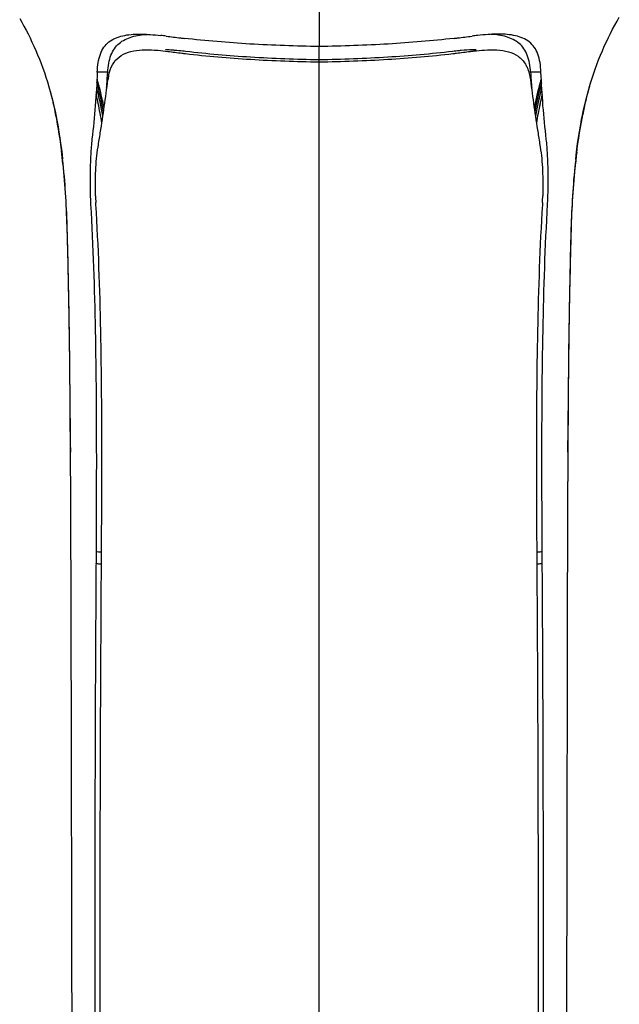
# Model space of a CAD drawing. Header units: millimetres. Extents: x 474 to 890, y 0 to 298.
# Tile 6 of 19: x 538 to 573, y 137 to 194. Entities that reach past the tile are written whole.
import ezdxf

# ---------------------------------------------------------------- set-up
doc = ezdxf.new("R2010")
doc.units = ezdxf.units.MM
doc.header["$LTSCALE"] = 23.1
doc.layers.add('20_ALL_FEATURES', color=7, linetype='CONTINUOUS')

msp = doc.modelspace()

# ---------------------------------------------------------------- linework, layer by layer
at = {"layer": '20_ALL_FEATURES', "color": 7}
for p, q in [((555.505, 191.641), (555.505, 192.031)), ((555.505, 191.244), (555.505, 191.641)), ((555.505, 96.849), (555.505, 191.244)), ((543.34, 190.536), (542.742, 190.536)), ((568.269, 190.536), (567.67, 190.536)), ((542.66, 182.915), (542.652, 183.04)), ((542.659, 182.914), (542.652, 183.04)), ((568.359, 183.04), (568.351, 182.915)), ((568.359, 183.04), (568.352, 182.915)), ((541.177, 170.034), (541.181, 169.637)), ((569.824, 170.091), (569.821, 169.637)), ((541.181, 169.637), (541.184, 169.421)), ((541.19, 169.665), (541.188, 170.016)), ((541.189, 169.665), (541.206, 164.925)), ((541.192, 169.327), (541.191, 169.586)), ((569.821, 169.637), (569.81, 166.971)), ((569.821, 169.586), (569.82, 169.38)), ((569.822, 169.127), (569.828, 169.586)), ((569.828, 169.637), (569.829, 169.733)), ((569.828, 169.586), (569.828, 169.637)), ((569.815, 168.654), (569.822, 169.127)), ((569.736, 126.18), (569.81, 166.971))]:
    msp.add_line(p, q, dxfattribs=at)
for points in [[(538.276, 193.62), (538.399, 193.404), (538.52, 193.185), (538.639, 192.961), (538.756, 192.734), (538.871, 192.504), (538.983, 192.269), (539.093, 192.03), (539.201, 191.787), (539.306, 191.54), (539.408, 191.288), (539.507, 191.033), (539.603, 190.773), (539.696, 190.509), (539.786, 190.242), (539.872, 189.972), (539.954, 189.699), (540.032, 189.423), (540.107, 189.143), (540.178, 188.86), (540.246, 188.574)], [(570.719, 188.372), (570.788, 188.677), (570.861, 188.977), (570.938, 189.273), (571.018, 189.565), (571.103, 189.853), (571.192, 190.139), (571.284, 190.421), (571.381, 190.699), (571.481, 190.973), (571.585, 191.243), (571.692, 191.509), (571.802, 191.769), (571.915, 192.025), (572.031, 192.276), (572.149, 192.522), (572.27, 192.764), (572.393, 193.002), (572.519, 193.236), (572.647, 193.466), (572.777, 193.692)], [(540.246, 188.574), (540.311, 188.283), (540.372, 187.987), (540.43, 187.686)], [(570.593, 187.747), (570.654, 188.063), (570.719, 188.372)], [(540.43, 187.686), (540.484, 187.38), (540.536, 187.069), (540.584, 186.754), (540.63, 186.434), (540.672, 186.112), (540.712, 185.786), (540.742, 185.521)], [(570.268, 185.518), (570.295, 185.752), (570.336, 186.094), (570.381, 186.434), (570.429, 186.769), (570.48, 187.1), (570.535, 187.427), (570.593, 187.747)], [(541.206, 164.925), (541.212, 160.024), (541.327, 106.073)]]:
    msp.add_lwpolyline(points, dxfattribs=at)
for centre, radius, start, end in [((544.349, 175.041), 17.724, 82.3552, 83.3535), ((553.831, 245.809), 53.676, 262.3727, 263.262), ((554.237, 249.209), 57.1, 263.2582, 263.4698), ((556.747, 249.443), 57.336, 276.53056, 276.73861), ((557.273, 245.087), 52.948, 276.7262, 277.6307), ((566.662, 175.041), 17.724, 96.6466, 97.6448), ((553.156, 237.119), 45.829, 262.0331, 263.0463), ((553.796, 242.234), 50.983, 263.028, 263.2557), ((557.234, 242.079), 50.827, 276.7439, 276.9751), ((557.725, 238.097), 46.816, 276.9695, 277.9583), ((467.868, 195.523), 75.637, 355.88602, 356.21932), ((643.506, 195.552), 76.002, 183.78428, 184.1387), ((521.777, 184.288), 21.688, 14.7341, 15.1073), ((478.882, 194.73), 64.594, 355.45529, 355.88717), ((546.742, 189.66), 3.419, 168.8503, 172.6989), ((632.086, 194.726), 64.551, 184.13875, 184.54845), ((590.488, 183.956), 22.985, 164.9543, 169.2264), ((519.851, 183.821), 23.586, 10.2057, 14.2774), ((520.363, 183.938), 23.145, 10.7467, 14.6815), ((591.149, 183.829), 23.574, 165.7181, 169.7927), ((591.44, 183.926), 21.187, 164.1548, 168.6232), ((520.437, 183.98), 22.855, 12.0075, 13.3337), ((517.467, 183.365), 25.887, 9.4377, 11.9709), ((590.605, 183.973), 22.887, 166.6671, 168.052), ((518.726, 183.687), 22.07, 10.815, 11.9215), ((593.597, 183.355), 25.941, 168.0862, 170.5605), ((591.535, 183.84), 21.304, 167.5652, 168.8583), ((355.706, 216.503), 189.513, 350.81005, 351.05712), ((732.05, 212.819), 165.968, 188.94187, 189.21625), ((502.74, 181.365), 38.216, 5.8251, 6.9773), ((609.059, 181.277), 39.011, 173.1453, 174.393), ((563.44, 184.007), 20.81, 181.6226, 182.6624), ((547.51, 184.009), 20.871, 357.3408, 358.3788), ((844.242, 173.182), 303.081, 180.71101, 180.85467)]:
    msp.add_arc(centre, radius, start, end, dxfattribs=at)
at = {"layer": '20_ALL_FEATURES', "color": 4}
for centre, radius, start, end in [((522.117, 184.266), 21.436, 15.3269, 15.9118), ((521.853, 184.194), 21.709, 14.5805, 15.3266), ((589.932, 183.996), 22.509, 164.688, 168.5342), ((588.891, 184.267), 21.433, 164.0935, 164.652), ((521.039, 183.989), 22.548, 11.5115, 14.5641)]:
    msp.add_arc(centre, radius, start, end, dxfattribs=at)
at = {"layer": '20_ALL_FEATURES', "color": 7}
for points, knots in [([(555.505, 211.206), (555.505, 209.315), (555.506, 206.311), (555.505, 202.864), (555.506, 200.895), (555.501, 198.984), (555.508, 196.032), (555.505, 193.494), (555.505, 192.01)], [0, 0, 0, 0, 0.295534, 0.469446, 0.538689, 0.603326, 0.768094, 1, 1, 1, 1]), ([(542.742, 190.536), (542.749, 190.722), (542.779, 191.073), (542.896, 191.563), (543.101, 191.976), (543.504, 192.404), (544.077, 192.626), (544.691, 192.713), (545.022, 192.726), (545.193, 192.726)], [0, 0, 0, 0, 0.147035, 0.27885, 0.397168, 0.50827, 0.737522, 0.864626, 1, 1, 1, 1]), ([(543.34, 190.536), (543.351, 190.709), (543.388, 191.037), (543.508, 191.497), (543.705, 191.889), (544.077, 192.307), (544.748, 192.622), (545.327, 192.695), (545.634, 192.713)], [0, 0, 0, 0, 0.1454, 0.277432, 0.397679, 0.51123, 0.741912, 1, 1, 1, 1]), ([(545.193, 192.726), (545.225, 192.726), (545.353, 192.725), (545.481, 192.721), (545.578, 192.716)], [0, 0, 0, 0, 0.24673, 1, 1, 1, 1]), ([(545.578, 192.716), (545.645, 192.713), (545.92, 192.697), (546.194, 192.67), (546.4, 192.646)], [0, 0, 0, 0, 0.24474, 1, 1, 1, 1]), ([(565.433, 192.716), (565.366, 192.713), (565.091, 192.697), (564.817, 192.67), (564.611, 192.646)], [0, 0, 0, 0, 0.24474, 1, 1, 1, 1]), ([(567.67, 190.536), (567.66, 190.709), (567.623, 191.037), (567.503, 191.497), (567.306, 191.889), (566.934, 192.307), (566.263, 192.622), (565.683, 192.695), (565.377, 192.713)], [0, 0, 0, 0, 0.1454, 0.277432, 0.397679, 0.51123, 0.741912, 1, 1, 1, 1]), ([(565.817, 192.726), (565.786, 192.726), (565.658, 192.725), (565.529, 192.721), (565.433, 192.716)], [0, 0, 0, 0, 0.24673, 1, 1, 1, 1]), ([(568.269, 190.536), (568.262, 190.722), (568.232, 191.073), (568.115, 191.563), (567.91, 191.976), (567.506, 192.404), (566.933, 192.626), (566.32, 192.713), (565.988, 192.726), (565.817, 192.726)], [0, 0, 0, 0, 0.147035, 0.278851, 0.397168, 0.50827, 0.737522, 0.864626, 1, 1, 1, 1]), ([(555.505, 192.01), (554.178, 192.031), (551.586, 192.122), (549, 192.335), (547.743, 192.479)], [0, 0, 0, 0, 0.512061, 1, 1, 1, 1]), ([(563.268, 192.479), (562.011, 192.335), (559.425, 192.122), (556.833, 192.031), (555.505, 192.01)], [0, 0, 0, 0, 0.487941, 1, 1, 1, 1]), ([(543.687, 191.081), (543.8, 191.244), (544.101, 191.53), (544.689, 191.753), (545.345, 191.836), (545.801, 191.825), (546.037, 191.81)], [0, 0, 0, 0, 0.231706, 0.468159, 0.724029, 1, 1, 1, 1]), ([(546.037, 191.81), (546.1, 191.806), (546.356, 191.786), (546.611, 191.757), (546.804, 191.732)], [0, 0, 0, 0, 0.245446, 1, 1, 1, 1]), ([(547.207, 191.791), (547.162, 191.795), (546.981, 191.808), (546.8, 191.817), (546.664, 191.821)], [0, 0, 0, 0, 0.253234, 1, 1, 1, 1]), ([(547.825, 191.732), (547.773, 191.738), (547.568, 191.759), (547.362, 191.779), (547.207, 191.791)], [0, 0, 0, 0, 0.252355, 1, 1, 1, 1]), ([(547.809, 191.603), (549.053, 191.456), (551.617, 191.24), (554.187, 191.149), (555.505, 191.127)], [0, 0, 0, 0, 0.487302, 1, 1, 1, 1]), ([(555.505, 191.244), (554.188, 191.266), (551.623, 191.359), (549.064, 191.579), (547.825, 191.732)], [0, 0, 0, 0, 0.513506, 1, 1, 1, 1]), ([(563.185, 191.732), (561.946, 191.579), (559.388, 191.359), (556.823, 191.266), (555.505, 191.244)], [0, 0, 0, 0, 0.486496, 1, 1, 1, 1]), ([(555.505, 191.127), (556.824, 191.149), (559.394, 191.24), (561.958, 191.456), (563.202, 191.603)], [0, 0, 0, 0, 0.512701, 1, 1, 1, 1]), ([(563.683, 191.783), (563.642, 191.78), (563.476, 191.764), (563.31, 191.747), (563.185, 191.732)], [0, 0, 0, 0, 0.247917, 1, 1, 1, 1]), ([(564.537, 191.826), (564.467, 191.826), (564.182, 191.821), (563.898, 191.802), (563.683, 191.783)], [0, 0, 0, 0, 0.244642, 1, 1, 1, 1]), ([(564.207, 191.732), (564.276, 191.74), (564.546, 191.771), (564.817, 191.798), (565.02, 191.81)], [0, 0, 0, 0, 0.254269, 1, 1, 1, 1]), ([(565.02, 191.81), (565.259, 191.825), (565.722, 191.834), (566.386, 191.74), (566.882, 191.528), (567.195, 191.259), (567.319, 191.093), (567.373, 191.004)], [0, 0, 0, 0, 0.275145, 0.529598, 0.764872, 0.880591, 1, 1, 1, 1]), ([(543.388, 190.321), (543.402, 190.393), (543.464, 190.659), (543.574, 190.916), (543.687, 191.081)], [0, 0, 0, 0, 0.26894, 1, 1, 1, 1]), ([(567.373, 191.004), (567.411, 190.941), (567.557, 190.656), (567.628, 190.338), (567.66, 190.094)], [0, 0, 0, 0, 0.230975, 1, 1, 1, 1]), ([(542.742, 190.536), (542.716, 189.892), (542.637, 188.604), (542.508, 187.32), (542.436, 186.679)], [0, 0, 0, 0, 0.499843, 1, 1, 1, 1]), ([(568.575, 186.678), (568.503, 187.319), (568.374, 188.603), (568.295, 189.892), (568.269, 190.536)], [0, 0, 0, 0, 0.500174, 1, 1, 1, 1]), ([(542.915, 187.043), (542.995, 187.551), (543.15, 188.566), (543.286, 189.585), (543.351, 190.094)], [0, 0, 0, 0, 0.500129, 1, 1, 1, 1]), ([(567.66, 190.094), (567.726, 189.582), (567.862, 188.556), (568.018, 187.534), (568.099, 187.023)], [0, 0, 0, 0, 0.499865, 1, 1, 1, 1]), ([(539.993, 189.562), (540.026, 189.445), (540.155, 188.962), (540.266, 188.475), (540.34, 188.105)], [0, 0, 0, 0, 0.243631, 1, 1, 1, 1]), ([(540.34, 188.105), (540.376, 187.931), (540.507, 187.235), (540.609, 186.534), (540.674, 186.007)], [0, 0, 0, 0, 0.250719, 1, 1, 1, 1]), ([(570.327, 185.933), (570.349, 186.115), (570.442, 186.843), (570.56, 187.567), (570.669, 188.106)], [0, 0, 0, 0, 0.250583, 1, 1, 1, 1]), ([(542.436, 186.679), (542.403, 186.387), (542.356, 185.783), (542.313, 184.533), (542.328, 183.575), (542.357, 182.93)], [0, 0, 0, 0, 0.234915, 0.484031, 1, 1, 1, 1]), ([(568.653, 182.93), (568.683, 183.575), (568.698, 184.532), (568.655, 185.782), (568.608, 186.386), (568.575, 186.678)], [0, 0, 0, 0, 0.515963, 0.765087, 1, 1, 1, 1]), ([(542.638, 183.418), (542.624, 183.904), (542.631, 184.846), (542.714, 185.787), (542.786, 186.236)], [0, 0, 0, 0, 0.516729, 1, 1, 1, 1]), ([(568.224, 186.238), (568.296, 185.788), (568.38, 184.848), (568.386, 183.905), (568.373, 183.418)], [0, 0, 0, 0, 0.48326, 1, 1, 1, 1]), ([(541.188, 170.016), (541.181, 171.314), (541.167, 173.258), (541.133, 175.847), (541.099, 177.784), (541.056, 179.721), (541.011, 181.657), (540.925, 183.593), (540.814, 184.879), (540.743, 185.521)], [0, 0, 0, 0, 0.250957, 0.375816, 0.500631, 0.625481, 0.750418, 0.875161, 1, 1, 1, 1]), ([(570.268, 185.518), (570.198, 184.879), (570.087, 183.599), (570.001, 181.673), (569.957, 179.746), (569.913, 177.819), (569.879, 175.892), (569.846, 173.316), (569.831, 171.382), (569.824, 170.091)], [0, 0, 0, 0, 0.124844, 0.249593, 0.374535, 0.499382, 0.624216, 0.749073, 1, 1, 1, 1]), ([(540.759, 185.244), (540.824, 184.614), (540.924, 183.353), (541, 181.456), (541.044, 179.557), (541.085, 177.656), (541.116, 175.756), (541.146, 173.215), (541.162, 171.308), (541.177, 170.034)], [0, 0, 0, 0, 0.124716, 0.249238, 0.374289, 0.499142, 0.623987, 0.748833, 1, 1, 1, 1]), ([(569.829, 169.733), (569.845, 171.02), (569.861, 172.947), (569.89, 175.512), (569.921, 177.43), (569.96, 179.348), (570.005, 181.265), (570.075, 183.18), (570.172, 184.454), (570.235, 185.088)], [0, 0, 0, 0, 0.251313, 0.376142, 0.50097, 0.625806, 0.750776, 0.875439, 1, 1, 1, 1]), ([(542.357, 182.93), (542.5, 180.507), (542.654, 175.649), (542.7, 168.358), (542.659, 161.058), (542.618, 153.752), (542.599, 146.438), (542.591, 139.12), (542.608, 131.796), (542.654, 126.913), (542.679, 124.47)], [0, 0, 0, 0, 0.124558, 0.249284, 0.374143, 0.499125, 0.62421, 0.749395, 0.87465, 1, 1, 1, 1]), ([(543.009, 124.474), (542.978, 126.916), (542.924, 131.798), (542.9, 139.119), (542.91, 146.435), (542.93, 153.746), (542.972, 161.05), (543.02, 168.347), (542.971, 175.637), (542.812, 180.493), (542.66, 182.915)], [0, 0, 0, 0, 0.125349, 0.2506, 0.375786, 0.500871, 0.625852, 0.750714, 0.875439, 1, 1, 1, 1]), ([(568.351, 182.915), (568.202, 180.492), (568.038, 175.637), (567.992, 168.348), (568.037, 161.05), (568.081, 153.746), (568.101, 146.435), (568.11, 139.119), (568.088, 131.798), (568.033, 126.916), (568.002, 124.474)], [0, 0, 0, 0, 0.124557, 0.249286, 0.374146, 0.499128, 0.624213, 0.749399, 0.874652, 1, 1, 1, 1]), ([(568.332, 124.47), (568.358, 126.913), (568.402, 131.796), (568.42, 139.12), (568.411, 146.438), (568.392, 153.751), (568.354, 161.058), (568.309, 168.358), (568.358, 175.649), (568.51, 180.507), (568.653, 182.93)], [0, 0, 0, 0, 0.125351, 0.250603, 0.37579, 0.500874, 0.625855, 0.750716, 0.87544, 1, 1, 1, 1]), ([(542.666, 162.955), (542.691, 162.95), (542.795, 162.933), (542.901, 162.921), (542.981, 162.913)], [0, 0, 0, 0, 0.239825, 1, 1, 1, 1]), ([(568.031, 162.912), (568.058, 162.915), (568.164, 162.925), (568.269, 162.94), (568.347, 162.954)], [0, 0, 0, 0, 0.260567, 1, 1, 1, 1]), ([(542.979, 162.213), (542.952, 162.215), (542.846, 162.224), (542.741, 162.237), (542.664, 162.25)], [0, 0, 0, 0, 0.260983, 1, 1, 1, 1]), ([(568.348, 162.249), (568.323, 162.245), (568.218, 162.228), (568.112, 162.218), (568.032, 162.211)], [0, 0, 0, 0, 0.239452, 1, 1, 1, 1])]:
    msp.add_open_spline(points, degree=3, knots=knots, dxfattribs=at)
for points in [[(540.743, 185.521), (540.658, 186.294), (540.55, 187.065), (540.404, 187.828)], [(570.633, 187.957), (570.474, 187.15), (570.358, 186.335), (570.268, 185.518)]]:
    msp.add_open_spline(points, degree=3, dxfattribs=at)

doc.saveas('drawing.dxf')
